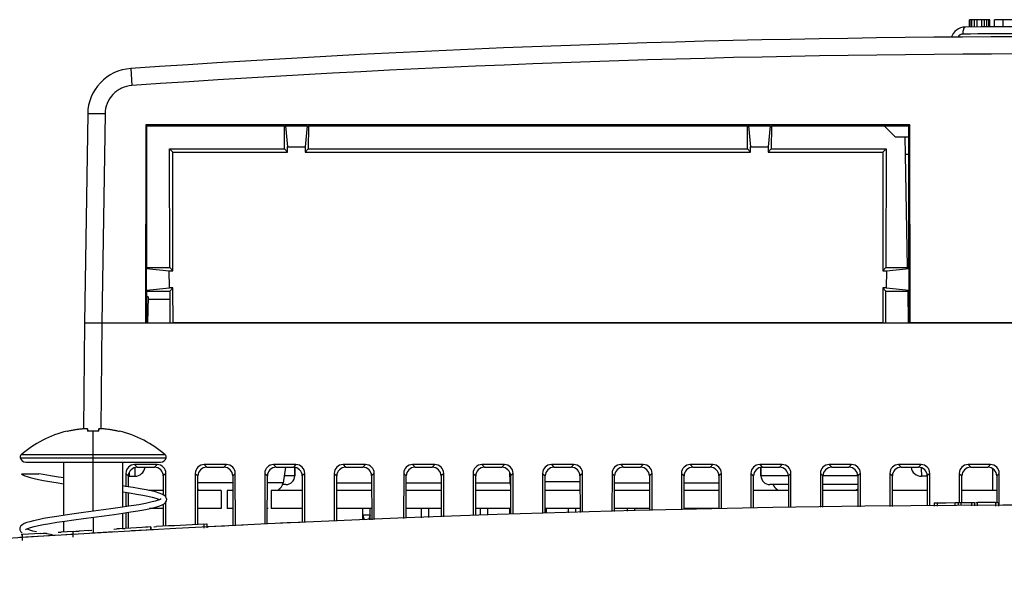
# Model space of a CAD drawing. Header units: inches. Extents: x 0 to 22, y 0 to 17.
# Tile 10 of 71: x 8.59 to 9.069, y 8.798 to 9.067. Entities that reach past the tile are written whole.
import ezdxf

# ---------------------------------------------------------------- set-up
doc = ezdxf.new("R2010")
doc.units = ezdxf.units.IN
doc.header["$LTSCALE"] = 1.21
doc.header["$MEASUREMENT"] = 0
doc.layers.get('0').update_dxf_attribs({"linetype": 'CONTINUOUS'})
for name, color, linetype in [('02___PRT_ALL_AXES', 7, 'CONTINUOUS'), ('03___PRT_ALL_CURVES', 7, 'CONTINUOUS'), ('DRAFT', 7, 'CONTINUOUS')]:
    doc.layers.add(name, color=color, linetype=linetype)

msp = doc.modelspace()

# ---------------------------------------------------------------- linework, layer by layer
at = {"color": 7, "linetype": 'Continuous'}
for p, q in [((9.051773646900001, 9.0629731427), (9.051773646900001, 9.0664602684)), ((9.052041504, 9.0629747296), (9.052041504, 9.0664618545)), ((9.052845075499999, 9.0629794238), (9.052845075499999, 9.066466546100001)), ((9.0541843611, 9.0629870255), (9.0541843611, 9.0664741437)), ((9.0555236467, 9.0629943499), (9.0555236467, 9.066481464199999)), ((9.0576665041, 9.0630054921), (9.0576665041, 9.0664926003)), ((9.0590057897, 9.0630120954), (9.0590057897, 9.066499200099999)), ((9.060077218, 9.0630171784), (9.060077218, 9.0665042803)), ((9.0611486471, 9.0630220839), (9.0611486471, 9.0665091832)), ((9.061684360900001, 9.06302447), (9.061684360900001, 9.0665115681)), ((9.0638272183, 9.0630335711), (9.0638272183, 9.066520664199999)), ((9.0681129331, 9.063049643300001), (9.0681129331, 9.066536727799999)), ((8.6441652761, 9.0428217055), (8.644752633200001, 9.0345382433)), ((8.623248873, 9.0207332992), (8.6216544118, 8.919235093)), ((8.6316842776, 9.0207332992), (8.623248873, 9.0207332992)), ((8.6316842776, 9.0207332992), (8.6300898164, 8.919235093)), ((9.0104663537, 9.0147684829), (9.0157072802, 9.0095275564)), ((9.0221988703, 9.0095275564), (9.0157072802, 9.0095275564)), ((9.0206942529, 9.0009561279), (9.020544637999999, 9.0095275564)), ((8.652588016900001, 8.9318077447), (8.6523686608, 8.919235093)), ((8.6631672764, 8.9305349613), (8.652588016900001, 8.9305349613)), ((8.621629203, 8.919235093), (8.6211796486, 8.8677212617)), ((8.621629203, 8.919235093), (9.5588224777, 8.919235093)), ((8.6300653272, 8.919235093), (8.629615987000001, 8.8677458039)), ((8.6132855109, 8.866579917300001), (8.6132854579, 8.8665036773)), ((8.6231275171, 8.8677340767), (8.6231279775, 8.8677288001)), ((8.6233425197, 8.8665147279), (8.6231275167, 8.8677340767)), ((8.6231279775, 8.8677288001), (8.6231279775, 8.8665036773)), ((8.6231279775, 8.8677288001), (8.6233374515, 8.8665406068)), ((8.625940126, 8.8275824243), (8.625940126, 8.8665799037)), ((8.628752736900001, 8.867734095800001), (8.628537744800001, 8.8665148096)), ((8.6285428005, 8.8665406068), (8.6287522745, 8.8677288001)), ((8.6287522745, 8.8665036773), (8.6287522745, 8.8677288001)), ((8.6385947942, 8.8665036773), (8.638594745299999, 8.8665799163)), ((8.5904683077, 8.8535705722), (8.661411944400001, 8.8535705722)), ((8.6609788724, 8.8550070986), (8.5909013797, 8.8550070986)), ((8.5931785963, 8.8515084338), (8.6587016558, 8.8515084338)), ((8.6115981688, 8.8256201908), (8.6115981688, 8.8515084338)), ((8.6402820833, 8.8295481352), (8.6402820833, 8.8515084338)), ((8.6418083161, 8.846024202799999), (8.6418034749, 8.8396833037)), ((8.6418083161, 8.846024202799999), (8.6430714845, 8.844761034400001)), ((8.643527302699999, 8.8446546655), (8.643527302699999, 8.8465911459)), ((8.646080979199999, 8.8502903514), (8.6473441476, 8.849027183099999)), ((8.6569800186, 8.8502903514), (8.646080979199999, 8.8502903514)), ((8.6462121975, 8.848787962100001), (8.6461591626, 8.8446546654)), ((8.6473441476, 8.849027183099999), (8.6557168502, 8.849027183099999)), ((8.6569800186, 8.8502903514), (8.6557168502, 8.849027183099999)), ((8.661252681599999, 8.846024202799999), (8.659989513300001, 8.844761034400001)), ((8.661261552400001, 8.834405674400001), (8.661252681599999, 8.846024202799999)), ((8.6755540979, 8.846024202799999), (8.6755351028, 8.8211453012)), ((8.6755540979, 8.846024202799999), (8.6768172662, 8.844761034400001)), ((8.679826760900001, 8.8502903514), (8.681089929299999, 8.849027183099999)), ((8.6907258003, 8.8502903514), (8.679826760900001, 8.8502903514)), ((8.681089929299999, 8.849027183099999), (8.689462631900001, 8.849027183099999)), ((8.6907258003, 8.8502903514), (8.689462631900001, 8.849027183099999)), ((8.694998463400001, 8.846024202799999), (8.693735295, 8.844761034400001)), ((8.6950179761, 8.8204672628), (8.694998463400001, 8.846024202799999)), ((8.7092998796, 8.846024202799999), (8.7092810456, 8.8213563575)), ((8.7092998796, 8.846024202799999), (8.7105630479, 8.844761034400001)), ((8.7135725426, 8.8502903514), (8.714835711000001, 8.849027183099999)), ((8.724471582, 8.8502903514), (8.7135725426, 8.8502903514)), ((8.714835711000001, 8.849027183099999), (8.7232084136, 8.849027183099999)), ((8.719316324, 8.849027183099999), (8.7181786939, 8.8414151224)), ((8.724471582, 8.8502903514), (8.7232084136, 8.849027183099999)), ((8.7239404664, 8.849014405), (8.7238674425, 8.8448308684)), ((8.7287442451, 8.846024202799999), (8.7274810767, 8.844761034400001)), ((8.7287624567, 8.8221714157), (8.7287442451, 8.846024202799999)), ((8.7430456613, 8.846024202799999), (8.743027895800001, 8.822755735)), ((8.7430456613, 8.846024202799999), (8.7443088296, 8.844761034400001)), ((8.7473183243, 8.8502903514), (8.7485814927, 8.849027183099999)), ((8.7582173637, 8.8502903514), (8.7473183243, 8.8502903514)), ((8.7485814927, 8.849027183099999), (8.756954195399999, 8.849027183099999)), ((8.7582173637, 8.8502903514), (8.756954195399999, 8.849027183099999)), ((8.7624900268, 8.846024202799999), (8.7612268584, 8.844761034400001)), ((8.762507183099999, 8.8235536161), (8.7624900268, 8.846024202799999)), ((8.776791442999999, 8.846024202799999), (8.7767747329, 8.824138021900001)), ((8.776791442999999, 8.846024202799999), (8.7780546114, 8.844761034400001)), ((8.7810641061, 8.8502903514), (8.7823272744, 8.849027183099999)), ((8.7919631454, 8.8502903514), (8.7810641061, 8.8502903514)), ((8.7823272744, 8.849027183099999), (8.790699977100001, 8.849027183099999)), ((8.7919631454, 8.8502903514), (8.790699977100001, 8.849027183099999)), ((8.7962358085, 8.846024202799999), (8.7949726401, 8.844761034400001)), ((8.7962519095, 8.8249358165), (8.7962358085, 8.846024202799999)), ((8.810537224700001, 8.846024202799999), (8.81052157, 8.8255203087)), ((8.810537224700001, 8.846024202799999), (8.811800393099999, 8.844761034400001)), ((8.8148098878, 8.8502903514), (8.8160730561, 8.849027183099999)), ((8.8257089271, 8.8502903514), (8.8148098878, 8.8502903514)), ((8.8160730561, 8.849027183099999), (8.8244457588, 8.849027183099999)), ((8.8257089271, 8.8502903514), (8.8244457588, 8.849027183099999)), ((8.8282448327, 8.8466177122), (8.8283258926, 8.8419737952)), ((8.8299815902, 8.846024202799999), (8.828718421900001, 8.844761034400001)), ((8.8299967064, 8.826225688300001), (8.8299815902, 8.846024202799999)), ((8.8442830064, 8.846024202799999), (8.8442681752, 8.8265989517)), ((8.8442830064, 8.846024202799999), (8.8455461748, 8.844761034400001)), ((8.8485556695, 8.8502903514), (8.8498188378, 8.849027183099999)), ((8.8594547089, 8.8502903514), (8.8485556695, 8.8502903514)), ((8.8498188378, 8.849027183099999), (8.8581915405, 8.849027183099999)), ((8.8594547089, 8.8502903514), (8.8581915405, 8.849027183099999)), ((8.863727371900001, 8.846024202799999), (8.8624642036, 8.844761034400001)), ((8.863741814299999, 8.8271082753), (8.863727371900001, 8.846024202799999)), ((8.8780287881, 8.846024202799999), (8.878014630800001, 8.8274815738)), ((8.8780287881, 8.846024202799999), (8.8792919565, 8.844761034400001)), ((8.8823014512, 8.8502903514), (8.8835646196, 8.849027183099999)), ((8.8932004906, 8.8502903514), (8.8823014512, 8.8502903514)), ((8.8835646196, 8.849027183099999), (8.8919373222, 8.849027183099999)), ((8.8932004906, 8.8502903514), (8.8919373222, 8.849027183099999)), ((8.8974731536, 8.846024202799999), (8.8962099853, 8.844761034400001)), ((8.8974869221, 8.8279908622), (8.8974731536, 8.846024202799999)), ((8.9117745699, 8.846024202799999), (8.9117610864, 8.828364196)), ((8.9117745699, 8.846024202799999), (8.9130377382, 8.844761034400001)), ((8.9160472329, 8.8502903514), (8.9173104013, 8.849027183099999)), ((8.9269462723, 8.8502903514), (8.9160472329, 8.8502903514)), ((8.9173104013, 8.849027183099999), (8.925683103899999, 8.849027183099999)), ((8.9269462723, 8.8502903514), (8.925683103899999, 8.849027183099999)), ((8.9312189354, 8.846024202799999), (8.929955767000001, 8.844761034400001)), ((8.93123203, 8.8288734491), (8.9312189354, 8.846024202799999)), ((8.945520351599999, 8.846024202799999), (8.945507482, 8.8291681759)), ((8.945520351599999, 8.846024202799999), (8.9467835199, 8.844761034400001)), ((8.9497930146, 8.8502903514), (8.951056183, 8.849027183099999)), ((8.960692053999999, 8.8502903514), (8.9497930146, 8.8502903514)), ((8.9503244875, 8.8490144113), (8.9503975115, 8.8448308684)), ((8.951056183, 8.849027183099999), (8.9594288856, 8.849027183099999)), ((8.960692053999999, 8.8502903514), (8.9594288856, 8.849027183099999)), ((8.9649647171, 8.846024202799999), (8.9637015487, 8.844761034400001)), ((8.9649774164, 8.8293911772), (8.9649647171, 8.846024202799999)), ((8.979266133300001, 8.846024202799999), (8.9792535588, 8.8295546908)), ((8.979266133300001, 8.846024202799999), (8.980529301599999, 8.844761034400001)), ((8.9835387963, 8.8502903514), (8.9848019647, 8.849027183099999)), ((8.994437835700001, 8.8502903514), (8.9835387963, 8.8502903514)), ((8.9848019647, 8.849027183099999), (8.9931746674, 8.849027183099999)), ((8.994437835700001, 8.8502903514), (8.9931746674, 8.849027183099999)), ((8.9987104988, 8.846024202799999), (8.9974473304, 8.844761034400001)), ((8.998722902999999, 8.8297776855), (8.9987104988, 8.846024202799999)), ((9.013011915, 8.846024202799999), (9.0129996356, 8.8299412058)), ((9.013011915, 8.846024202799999), (9.014275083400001, 8.844761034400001)), ((9.0172845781, 8.8502903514), (9.0185477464, 8.849027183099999)), ((9.0281836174, 8.8502903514), (9.0172845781, 8.8502903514)), ((9.0185477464, 8.849027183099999), (9.0269204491, 8.849027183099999)), ((9.0281836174, 8.8502903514), (9.0269204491, 8.849027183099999)), ((9.0282821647, 8.848623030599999), (9.0282952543, 8.8476579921)), ((9.0282952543, 8.8476579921), (9.0283256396, 8.845417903)), ((9.0324562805, 8.846024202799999), (9.0311931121, 8.844761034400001)), ((9.0324682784, 8.8303098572), (9.0324562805, 8.846024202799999)), ((9.0467576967, 8.846024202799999), (9.0467468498, 8.8318173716)), ((9.0467576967, 8.846024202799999), (9.0480208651, 8.844761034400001)), ((9.0510303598, 8.8502903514), (9.0522935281, 8.849027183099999)), ((9.0619293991, 8.8502903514), (9.0510303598, 8.8502903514)), ((9.0522935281, 8.849027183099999), (9.0606662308, 8.849027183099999)), ((9.0619293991, 8.8502903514), (9.0606662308, 8.849027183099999)), ((9.062832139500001, 8.8483504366), (9.062832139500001, 8.837762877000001)), ((9.0662020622, 8.846024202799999), (9.064938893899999, 8.844761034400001)), ((9.0662139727, 8.830424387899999), (9.0662020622, 8.846024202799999)), ((8.5910531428, 8.8458841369), (8.599540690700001, 8.8458841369)), ((8.6430674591, 8.8394887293), (8.6430714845, 8.844761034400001)), ((8.643527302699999, 8.8446546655), (8.6461591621, 8.8446546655)), ((8.659989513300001, 8.844761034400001), (8.6599965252, 8.8355771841)), ((8.6767992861, 8.821211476), (8.6768172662, 8.844761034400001)), ((8.6937378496, 8.841415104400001), (8.6768147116, 8.8414150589)), ((8.693735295, 8.844761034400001), (8.693753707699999, 8.820644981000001)), ((8.710545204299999, 8.8213902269), (8.7105630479, 8.844761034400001)), ((8.7181786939, 8.8414151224), (8.710560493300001, 8.8414151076)), ((8.7238674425, 8.8448308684), (8.7186891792, 8.8448308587)), ((8.7274810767, 8.844761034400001), (8.7274983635, 8.8221196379)), ((8.7442920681, 8.822807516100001), (8.7443088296, 8.844761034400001)), ((8.7612295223, 8.8412719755), (8.744306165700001, 8.8412719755)), ((8.7612268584, 8.844761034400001), (8.7612430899, 8.8235018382)), ((8.778038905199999, 8.824189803), (8.7780546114, 8.844761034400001)), ((8.794975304, 8.8412719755), (8.7780519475, 8.8412719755)), ((8.7949726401, 8.844761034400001), (8.7949878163, 8.8248840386)), ((8.8117857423, 8.8255720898), (8.811800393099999, 8.844761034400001)), ((8.8283258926, 8.8412719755), (8.8117977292, 8.8412719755)), ((8.8287205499, 8.8419737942), (8.8283258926, 8.8419737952)), ((8.828718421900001, 8.844761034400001), (8.8287325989, 8.8261926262)), ((8.845532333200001, 8.8266320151), (8.8455461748, 8.844761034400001)), ((8.8624663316, 8.8419737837), (8.845544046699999, 8.8419737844)), ((8.8624642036, 8.844761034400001), (8.8624777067, 8.827075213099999)), ((8.8792787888, 8.8275146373), (8.8792919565, 8.844761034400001)), ((8.896212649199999, 8.8412719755), (8.8792892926, 8.8412719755)), ((8.8962099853, 8.844761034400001), (8.8962228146, 8.8279578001)), ((8.9130252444, 8.8283972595), (8.9130377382, 8.844761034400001)), ((8.929958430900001, 8.8412719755), (8.9130350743, 8.8412719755)), ((8.929955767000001, 8.844761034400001), (8.9299679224, 8.828840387)), ((8.9467716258, 8.8291826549), (8.9467835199, 8.844761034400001)), ((8.9637015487, 8.8448308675), (8.9503975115, 8.8448308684)), ((8.9637015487, 8.844761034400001), (8.9637132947, 8.8293766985)), ((8.9805177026, 8.829569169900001), (8.980529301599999, 8.844761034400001)), ((8.9974334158, 8.844830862), (8.9805432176, 8.8448308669)), ((8.9974473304, 8.844761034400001), (8.9974587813, 8.8297632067)), ((9.0142637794, 8.8299556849), (9.014275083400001, 8.844761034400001)), ((9.0283256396, 8.845417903), (9.0283359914, 8.8446546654)), ((9.0311933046, 8.8446546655), (9.0283359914, 8.8446546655)), ((9.0311931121, 8.844761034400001), (9.031204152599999, 8.8303007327)), ((9.0480109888, 8.8318255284), (9.0480208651, 8.844761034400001)), ((9.064938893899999, 8.844761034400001), (9.064948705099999, 8.831910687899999)), ((8.6418012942, 8.8368272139), (8.641795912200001, 8.8297780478)), ((8.6430601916, 8.82997006), (8.6430652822, 8.8366375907)), ((8.7195823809, 8.8406199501), (8.7178560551, 8.8406199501)), ((8.9637047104, 8.8406199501), (8.9546825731, 8.8406199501)), ((8.9974504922, 8.8406199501), (8.9805261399, 8.8406199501)), ((8.6612722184, 8.82043585), (8.6612632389, 8.832196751)), ((9.034537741, 8.8317543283), (9.0352539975, 8.8317593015)), ((9.034537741, 8.8317543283), (9.034537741, 8.8300706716)), ((9.0352539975, 8.8317593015), (9.0359663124, 8.8317641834)), ((9.0359663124, 8.8317641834), (9.040338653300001, 8.8317927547)), ((9.0359663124, 8.8317641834), (9.0359663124, 8.830108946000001)), ((9.040338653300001, 8.8317927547), (9.0447108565, 8.8318189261)), ((9.0447108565, 8.8318189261), (9.046139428, 8.8318269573)), ((9.0447108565, 8.8303432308), (9.0447108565, 8.8318189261)), ((9.046139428, 8.8318269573), (9.0475679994, 8.8318347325)), ((9.046139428, 8.8318269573), (9.046139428, 8.8303815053)), ((9.0475679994, 8.8318347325), (9.0527120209, 8.8318606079)), ((9.0475679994, 8.8318347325), (9.0475679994, 8.8303914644)), ((9.0527120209, 8.8318606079), (9.0541405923, 8.8318672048)), ((9.0527120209, 8.8318606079), (9.0527120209, 8.8303008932)), ((9.0541405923, 8.8318672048), (9.0541405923, 8.8302757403)), ((9.0548568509, 8.831870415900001), (9.0555691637, 8.831873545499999)), ((9.0643137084, 8.8319067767), (9.0555691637, 8.831873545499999)), ((9.0555691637, 8.8302505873), (9.0555691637, 8.831873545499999)), ((9.0643137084, 8.8319067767), (9.0657422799, 8.8319112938)), ((9.0643137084, 8.8319067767), (9.0643137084, 8.8300966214)), ((9.0657422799, 8.8319112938), (9.0657422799, 8.8300714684)), ((8.6417937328, 8.8269236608), (8.6417878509, 8.8192197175)), ((8.6430520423, 8.8192965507), (8.6430580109, 8.8271139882)), ((8.6599999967, 8.8310302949), (8.6600081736, 8.820320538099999)), ((8.7569035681, 8.8235326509), (8.7569035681, 8.8289057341)), ((8.7604749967, 8.8235326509), (8.7604749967, 8.8289057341)), ((8.7854749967, 8.8244943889), (8.7854749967, 8.8289057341)), ((8.7890464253, 8.8246406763), (8.7890464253, 8.8289057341)), ((8.814046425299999, 8.8256755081), (8.814046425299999, 8.8289057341)), ((8.8176178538, 8.8258109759), (8.8176178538, 8.8289057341)), ((8.8283321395, 8.8261821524), (8.8283321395, 8.8289057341)), ((8.8461892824, 8.8266491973), (8.8461892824, 8.8289057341)), ((8.8569035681, 8.8269294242), (8.8569035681, 8.8289057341)), ((8.860474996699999, 8.827022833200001), (8.860474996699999, 8.8289057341)), ((8.8854749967, 8.8276766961), (8.8854749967, 8.8289057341)), ((8.8890464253, 8.827770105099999), (8.8890464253, 8.8289057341)), ((8.9140464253, 8.828423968), (8.9140464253, 8.8289057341)), ((8.9176178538, 8.8285173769), (8.9176178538, 8.8289057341)), ((8.6115981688, 8.8175541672), (8.6115981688, 8.822769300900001)), ((8.625940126, 8.824736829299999), (8.625940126, 8.816960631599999)), ((8.6402820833, 8.8192301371), (8.6402820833, 8.8266971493)), ((8.7265727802, 8.822214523), (8.7201297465, 8.8219173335)), ((8.7569035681, 8.8256755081), (8.7576178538, 8.8234771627)), ((8.7604749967, 8.8256755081), (8.7569035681, 8.8256755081)), ((8.7604749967, 8.8256755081), (8.759760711, 8.8234771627)), ((8.5929799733, 8.8186360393), (8.5934048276, 8.8189112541)), ((8.598436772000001, 8.8175545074), (8.5965809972, 8.8180094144)), ((8.6088843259, 8.8173903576), (8.6096003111, 8.817433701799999)), ((8.6096003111, 8.817433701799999), (8.6103128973, 8.817476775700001)), ((8.6162570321, 8.8178335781), (8.6103128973, 8.817476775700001)), ((8.6162570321, 8.8178335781), (8.6175159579, 8.8179085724)), ((8.6162570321, 8.8149713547), (8.6162570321, 8.8178335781)), ((8.6176856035, 8.8179186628), (8.6184015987, 8.8179612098)), ((8.6184015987, 8.8179612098), (8.6191141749, 8.8180034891)), ((8.6238047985, 8.8182801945), (8.6191141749, 8.8180034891)), ((8.6238047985, 8.8182801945), (8.625066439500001, 8.818354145)), ((8.625066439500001, 8.818354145), (8.6252333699, 8.8183639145)), ((8.6360991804, 8.817561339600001), (8.6253148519, 8.816937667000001)), ((8.6360236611, 8.8189879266), (8.6374462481, 8.8190690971)), ((8.6387833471, 8.8191451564), (8.6374462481, 8.8190690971)), ((8.640120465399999, 8.8192209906), (8.6387833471, 8.8191451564)), ((8.640120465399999, 8.8192209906), (8.6407018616, 8.819253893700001)), ((8.6407018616, 8.819253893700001), (8.6414780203, 8.8192977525)), ((8.6524902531, 8.8199118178), (8.6414780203, 8.8192977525)), ((8.653850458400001, 8.8199866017), (8.6513348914, 8.8198481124)), ((8.6524902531, 8.8199118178), (8.652561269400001, 8.819915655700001)), ((8.6540189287, 8.8185651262), (8.6526426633, 8.8184894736)), ((8.653850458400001, 8.8199866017), (8.6539214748, 8.8199904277)), ((8.653850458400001, 8.8199866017), (8.653850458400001, 8.8185554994)), ((8.653921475, 8.8199885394), (8.653921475, 8.8185595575)), ((8.6552693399, 8.8186336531), (8.6540189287, 8.8185651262)), ((8.6553444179, 8.82006847), (8.6555358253, 8.8200789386)), ((8.6555358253, 8.8200789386), (8.6567729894, 8.820146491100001)), ((8.6797595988, 8.8213664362), (8.6810413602, 8.8214324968)), ((8.6797595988, 8.8213664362), (8.6797595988, 8.819412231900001)), ((8.6810413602, 8.8214324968), (8.6811881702, 8.82144005)), ((8.6811881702, 8.82144005), (8.6811881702, 8.819511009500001)), ((8.6897692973, 8.8204464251), (8.6812632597, 8.8200134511)), ((8.7201297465, 8.8219173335), (8.716986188, 8.821770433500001)), ((8.5909309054, 8.8162822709), (8.591643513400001, 8.8163270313)), ((8.6003880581, 8.8168710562), (8.591643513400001, 8.8163270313)), ((8.591643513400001, 8.8134642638), (8.591643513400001, 8.8163270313)), ((8.6003880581, 8.8168710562), (8.6016412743, 8.816948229)), ((8.6016412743, 8.816948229), (8.6018166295, 8.8169590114)), ((8.6017482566, 8.8169548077), (8.6029867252, 8.8170308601)), ((8.603242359, 8.8165972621), (8.6018166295, 8.8168655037)), ((8.608972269, 8.815964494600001), (8.6019045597, 8.8155331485)), ((8.6029867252, 8.8170308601), (8.603176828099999, 8.817042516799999)), ((8.603176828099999, 8.817042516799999), (8.603176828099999, 8.8166095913)), ((8.606195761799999, 8.8160939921), (8.603242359, 8.8165972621))]:
    msp.add_line(p, q, dxfattribs=at)
for points in [[(8.5910531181, 8.8458841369), (8.5916922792, 8.8454062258), (8.5926407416, 8.8449152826), (8.5938612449, 8.8444447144), (8.595377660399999, 8.8439792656), (8.5971923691, 8.8435149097), (8.5993290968, 8.8430436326), (8.6018177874, 8.8425586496), (8.6046894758, 8.8420543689), (8.6079775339, 8.8415252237), (8.6115981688, 8.8409830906)], [(8.6115981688, 8.843838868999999), (8.6091261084, 8.8442031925), (8.6051354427, 8.844841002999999), (8.6015976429, 8.8454718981), (8.599540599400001, 8.8458841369)], [(8.6616543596, 8.8332948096), (8.661574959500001, 8.8338511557), (8.6610501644, 8.834779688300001), (8.6602706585, 8.8354323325), (8.6592581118, 8.8359673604), (8.657921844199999, 8.8364790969), (8.6562183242, 8.8369896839), (8.6541372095, 8.837503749), (8.6516720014, 8.8380249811), (8.6487854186, 8.838562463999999), (8.6454339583, 8.839124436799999), (8.64157737, 8.8397181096), (8.6402820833, 8.8399046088)], [(8.6402820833, 8.837055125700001), (8.6435877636, 8.836559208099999), (8.6469952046, 8.836007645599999), (8.6499795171, 8.8354763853), (8.6525396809, 8.8349641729), (8.6546696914, 8.834472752), (8.6563694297, 8.8340058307), (8.6576414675, 8.833571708), (8.658240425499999, 8.8333018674)], [(8.5934048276, 8.8189112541), (8.5942475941, 8.819289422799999), (8.59550872, 8.8197194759), (8.5971934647, 8.8201827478), (8.5993068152, 8.8206712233), (8.601855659, 8.8211821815), (8.6048434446, 8.8217148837), (8.6082743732, 8.8222706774), (8.612158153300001, 8.822853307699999), (8.6164962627, 8.8234669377), (8.6212552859, 8.8241134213), (8.6262617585, 8.8247796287), (8.6312728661, 8.8254468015), (8.6360491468, 8.8260966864), (8.6404036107, 8.826714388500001), (8.6442351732, 8.827291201), (8.6475708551, 8.827832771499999), (8.6504641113, 8.8283476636), (8.6529559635, 8.828842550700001), (8.6550711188, 8.829321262), (8.656837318, 8.8297886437), (8.6582870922, 8.8302527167), (8.659441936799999, 8.8307216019), (8.6603394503, 8.8312180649), (8.6610569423, 8.8318331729), (8.6615701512, 8.8327376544), (8.6616521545, 8.833295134)], [(8.658902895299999, 8.833685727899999), (8.6584252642, 8.8333816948), (8.6574521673, 8.8329614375), (8.655976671, 8.8324829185), (8.6539717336, 8.8319626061), (8.6513882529, 8.8314024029), (8.6481910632, 8.830803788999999), (8.6444332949, 8.8301785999), (8.6402284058, 8.829539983), (8.6357068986, 8.8288972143), (8.6309682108, 8.8282520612)], [(8.6309682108, 8.8282520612), (8.6212804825, 8.826962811), (8.6166258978, 8.8263324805), (8.6122792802, 8.8257214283), (8.6083412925, 8.8251361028), (8.6048482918, 8.824577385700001), (8.6017963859, 8.8240425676), (8.5991702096, 8.8235285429), (8.5969484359, 8.823031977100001), (8.595109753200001, 8.8225500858), (8.5936243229, 8.822077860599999), (8.5924503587, 8.821603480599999), (8.5915443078, 8.821103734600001), (8.5908267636, 8.8204902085), (8.5903156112, 8.819599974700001), (8.5902266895, 8.8190145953)], [(8.5902258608, 8.8190217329), (8.5902780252, 8.8185724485), (8.5907134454, 8.817680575), (8.591373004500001, 8.8170500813)], [(8.5965809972, 8.8180094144), (8.5951033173, 8.818441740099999), (8.5940100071, 8.8188397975), (8.5936432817, 8.8190182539)]]:
    msp.add_lwpolyline(points, dxfattribs=at)
for centre, radius, start, end in [((9.0902258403, 2.5951459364), 6.4714285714, 90.25269715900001, 90.34044436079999), ((9.0902258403, 2.5951459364), 6.4714285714, 90.14360684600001, 90.2337248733), ((9.049673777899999, 9.0558173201), 0.007142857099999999, 90.3595591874, 163.5808161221), ((9.0902258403, 2.5951459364), 6.4679415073, 86.0395430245, 90.3596269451), ((9.0902258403, 2.5902797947), 6.4679415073, 86.04570273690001, 93.95429726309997), ((9.048591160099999, 9.056695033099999), 0.0028704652, 90.30812566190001, 151.2979763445), ((9.0892860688, 2.5415219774), 6.518170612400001, 90.10659287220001, 90.35785288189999), ((9.0902324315, 2.5896966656), 6.4602207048, 86.0452149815, 93.95401541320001), ((8.6457432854, 9.0203799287), 0.0224971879, 93.95429726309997, 179.1), ((8.6259401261, 8.8146692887), 0.0534308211, 103.7004299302, 130.9786532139), ((8.625939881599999, 8.81465976), 0.0519201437, 86.8949018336, 93.1050981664), ((8.6259401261, 8.8146692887), 0.0534308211, 49.0213467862, 76.2995700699), ((8.591823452, 8.8539455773), 0.0014060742, 130.9786532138, 195.4682053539), ((8.5931785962, 8.8543205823), 0.0028121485, 195.4682053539, 270), ((8.6587016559, 8.8543205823), 0.0028121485, 270, 344.5317946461), ((8.6600568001, 8.8539455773), 0.0014060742, 344.5317946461, 49.0213467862), ((8.6461591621, 8.8496546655), 0.005, 269.9999999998, 352.4929477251), ((8.646163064, 8.8496552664), 0.005, 269.999879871, 352.486300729), ((9.0283359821, 8.8496551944), 0.005, 187.5128989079, 270.0001057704), ((8.643527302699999, 8.8496546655), 0.005, 264.6046886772, 270), ((8.7139400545, 8.8420485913), 0.0042857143, 297.1636647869, 351.4999993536), ((8.7195823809, 8.8449056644), 0.0042857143, 269.9999999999, 358.9999999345), ((8.8326109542, 8.8420485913), 0.0042857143, 181.0000000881, 207.6272198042), ((8.9546825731, 8.8449056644), 0.0042857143, 181.0000000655, 270.0000000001), ((8.6791100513, 8.8420485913), 0.0042857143, 236.7629170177, 242.837322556), ((8.9603248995, 8.8420485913), 0.0042857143, 200.0809178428, 242.837322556), ((8.9951549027, 8.8420485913), 0.0042857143, 270, 303.2307214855), ((9.0902258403, 0.8783406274), 7.9522003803, 84.84943664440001, 95.15056329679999), ((9.0894540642, 0.8845973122), 7.9473362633, 92.9549741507, 93.12092782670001)]:
    msp.add_arc(centre, radius, start, end, dxfattribs=at)
for centre, major_axis, ratio, start_param, end_param in [((8.6475872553, 8.9318076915), (0.0050007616, 5.32e-08), 0.0174603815, -1.858e-07, 0.4600729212), ((8.6461103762, 8.8459915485), (0.0032150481, -0.0028782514), 0.9931483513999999, 2.3043953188, 3.8675954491), ((8.6473735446, 8.8447283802), (0.0032150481, -0.0028782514), 0.9931483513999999, 2.3043953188, 3.8675954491), ((8.6556874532, 8.8447283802), (0.0032150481, 0.0028782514), 0.9931483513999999, -0.7260027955, 0.8371973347), ((8.6569506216, 8.8459915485), (0.0032150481, 0.0028782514), 0.9931483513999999, -0.7260027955, 0.8371973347), ((8.6798561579, 8.8459915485), (0.0032150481, -0.0028782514), 0.9931483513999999, 2.3043953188, 3.8675954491), ((8.6811193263, 8.8447283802), (0.0032150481, -0.0028782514), 0.9931483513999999, 2.3043953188, 3.8675954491), ((8.689433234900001, 8.8447283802), (0.0032150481, 0.0028782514), 0.9931483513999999, -0.7260027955, 0.8371973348), ((8.6906964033, 8.8459915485), (0.0032150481, 0.0028782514), 0.9931483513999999, -0.7260027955, 0.8371973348), ((8.7136019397, 8.8459915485), (0.0032150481, -0.0028782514), 0.9931483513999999, 2.3043953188, 3.8675954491), ((8.714865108, 8.8447283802), (0.0032150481, -0.0028782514), 0.9931483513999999, 2.3043953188, 3.8675954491), ((8.7231790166, 8.8447283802), (0.0032150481, 0.0028782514), 0.9931483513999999, -0.7260027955, 0.8371973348), ((8.724442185, 8.8459915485), (0.0032150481, 0.0028782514), 0.9931483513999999, -0.7260027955, 0.8371973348), ((8.7473477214, 8.8459915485), (0.0032150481, -0.0028782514), 0.9931483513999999, 2.3043953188, 3.8675954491), ((8.7486108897, 8.8447283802), (0.0032150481, -0.0028782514), 0.9931483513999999, 2.3043953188, 3.8675954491), ((8.7569247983, 8.8447283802), (0.0032150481, 0.0028782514), 0.9931483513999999, -0.7260027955, 0.8371973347), ((8.7581879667, 8.8459915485), (0.0032150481, 0.0028782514), 0.9931483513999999, -0.7260027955, 0.8371973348), ((8.7810935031, 8.8459915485), (0.0032150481, -0.0028782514), 0.9931483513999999, 2.3043953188, 3.8675954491), ((8.7823566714, 8.8447283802), (0.0032150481, -0.0028782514), 0.9931483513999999, 2.3043953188, 3.8675954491), ((8.7906705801, 8.8447283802), (0.0032150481, 0.0028782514), 0.9931483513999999, -0.7260027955, 0.8371973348), ((8.7919337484, 8.8459915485), (0.0032150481, 0.0028782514), 0.9931483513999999, -0.7260027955, 0.8371973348), ((8.8148392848, 8.8459915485), (0.0032150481, -0.0028782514), 0.9931483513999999, 2.3043953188, 3.8675954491), ((8.816102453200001, 8.8447283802), (0.0032150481, -0.0028782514), 0.9931483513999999, 2.3043953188, 3.8675954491), ((8.824416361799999, 8.8447283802), (0.0032150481, 0.0028782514), 0.9931483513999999, -0.7260027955, 0.8371973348), ((8.8256795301, 8.8459915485), (0.0032150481, 0.0028782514), 0.9931483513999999, -0.7260027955, 0.8371973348), ((8.8485850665, 8.8459915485), (0.0032150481, -0.0028782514), 0.9931483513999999, 2.3043953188, 3.8675954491), ((8.8498482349, 8.8447283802), (0.0032150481, -0.0028782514), 0.9931483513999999, 2.3043953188, 3.8675954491), ((8.8581621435, 8.8447283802), (0.0032150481, 0.0028782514), 0.9931483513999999, -0.7260027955, 0.8371973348), ((8.859425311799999, 8.8459915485), (0.0032150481, 0.0028782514), 0.9931483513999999, -0.7260027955, 0.8371973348), ((8.8823308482, 8.8459915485), (0.0032150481, -0.0028782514), 0.9931483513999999, 2.3043953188, 3.8675954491), ((8.8835940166, 8.8447283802), (0.0032150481, -0.0028782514), 0.9931483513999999, 2.3043953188, 3.8675954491), ((8.8919079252, 8.8447283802), (0.0032150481, 0.0028782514), 0.9931483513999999, -0.7260027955, 0.8371973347), ((8.8931710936, 8.8459915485), (0.0032150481, 0.0028782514), 0.9931483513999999, -0.7260027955, 0.8371973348), ((8.916076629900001, 8.8459915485), (0.0032150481, -0.0028782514), 0.9931483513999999, 2.3043953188, 3.8675954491), ((8.9173397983, 8.8447283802), (0.0032150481, -0.0028782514), 0.9931483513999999, 2.3043953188, 3.8675954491), ((8.9256537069, 8.8447283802), (0.0032150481, 0.0028782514), 0.9931483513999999, -0.7260027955, 0.8371973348), ((8.9269168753, 8.8459915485), (0.0032150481, 0.0028782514), 0.9931483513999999, -0.7260027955, 0.8371973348), ((8.9498224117, 8.8459915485), (0.0032150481, -0.0028782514), 0.9931483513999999, 2.3043953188, 3.8675954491), ((8.95108558, 8.8447283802), (0.0032150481, -0.0028782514), 0.9931483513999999, 2.3043953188, 3.8675954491), ((8.9593994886, 8.8447283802), (0.0032150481, 0.0028782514), 0.9931483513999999, -0.7260027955, 0.8371973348), ((8.960662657, 8.8459915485), (0.0032150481, 0.0028782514), 0.9931483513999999, -0.7260027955, 0.8371973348), ((8.9835681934, 8.8459915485), (0.0032150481, -0.0028782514), 0.9931483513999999, 2.3043953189, 3.8675954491), ((8.9848313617, 8.8447283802), (0.0032150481, -0.0028782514), 0.9931483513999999, 2.3043953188, 3.8675954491), ((8.9931452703, 8.8447283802), (0.0032150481, 0.0028782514), 0.9931483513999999, -0.7260027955, 0.8371973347), ((8.9944084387, 8.8459915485), (0.0032150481, 0.0028782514), 0.9931483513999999, -0.7260027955, 0.8371973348), ((9.0173139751, 8.8459915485), (0.0032150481, -0.0028782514), 0.9931483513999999, 2.3043953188, 3.8675954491), ((9.0185771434, 8.8447283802), (0.0032150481, -0.0028782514), 0.9931483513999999, 2.3043953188, 3.8675954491), ((9.0268910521, 8.8447283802), (0.0032150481, 0.0028782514), 0.9931483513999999, -0.7260027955, 0.8371973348), ((9.0281542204, 8.8459915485), (0.0032150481, 0.0028782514), 0.9931483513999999, -0.7260027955, 0.8371973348), ((9.051059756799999, 8.8459915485), (0.0032150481, -0.0028782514), 0.9931483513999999, 2.3043953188, 3.8675954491), ((9.0523229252, 8.8447283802), (0.0032150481, -0.0028782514), 0.9931483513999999, 2.3043953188, 3.8675954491), ((9.0606368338, 8.8447283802), (0.0032150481, 0.0028782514), 0.9931483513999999, -0.7260027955, 0.8371973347), ((9.0619000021, 8.8459915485), (0.0032150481, 0.0028782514), 0.9931483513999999, -0.7260027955, 0.8371973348)]:
    msp.add_ellipse(centre, major_axis=major_axis, ratio=ratio, start_param=start_param, end_param=end_param, dxfattribs=at)
for points, knots in [([(9.0485757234, 9.0595654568), (9.0485976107, 9.0600154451), (9.048674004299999, 9.0608369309), (9.048859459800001, 9.0617882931), (9.0490774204, 9.0623896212), (9.049257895, 9.062741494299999), (9.049481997, 9.062959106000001), (9.0496289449, 9.062960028)], [0, 0, 0, 0, 0.3661983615, 0.669122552, 0.787216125, 0.8805533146, 1, 1, 1, 1]), ([(8.644762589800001, 9.0345401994), (8.6430362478, 9.0344187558), (8.6395960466, 9.0335220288), (8.6352993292, 9.0304059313), (8.6324195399, 9.025947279), (8.6317116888, 9.0224634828), (8.6316842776, 9.0207332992)], [0, 0, 0, 0, 0.2500323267, 0.500019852, 0.7499976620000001, 1, 1, 1, 1]), ([(8.6132854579, 8.8665036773), (8.6129965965, 8.866433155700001), (8.6144221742, 8.866776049), (8.6149541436, 8.8668828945), (8.6159203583, 8.867080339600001), (8.6170615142, 8.867287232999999), (8.6185464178, 8.8675217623), (8.6197240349, 8.8676660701), (8.620315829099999, 8.8677288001)], [0, 0, 0, 0, 0.1249097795, 0.2500045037, 0.3750065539, 0.5000087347, 0.7500043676, 1, 1, 1, 1]), ([(8.620315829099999, 8.8677288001), (8.6199633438, 8.8676914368), (8.621325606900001, 8.867825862), (8.621813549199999, 8.8678416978), (8.6222594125, 8.8678535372), (8.6225983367, 8.8678488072), (8.622868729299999, 8.8678274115), (8.6230276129, 8.8678026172), (8.6231228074, 8.867760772), (8.6231275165, 8.8677340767)], [0, 0, 0, 0, 0.3745986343, 0.5438423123, 0.69282557, 0.8164896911, 0.9104419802, 0.9713524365, 1, 1, 1, 1]), ([(8.6287522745, 8.8677288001), (8.6287522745, 8.8677286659), (8.6287547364, 8.8677276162), (8.6287532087, 8.8677321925), (8.6287535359, 8.8677340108)], [0, 0, 0, 0, 0.0677323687, 1, 1, 1, 1]), ([(8.6287535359, 8.8677340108), (8.6287586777, 8.8677625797), (8.6288588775, 8.8678041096), (8.629020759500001, 8.867828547), (8.6292921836, 8.867849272), (8.6297950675, 8.8678546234), (8.630565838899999, 8.8678220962), (8.6312144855, 8.8677658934), (8.631564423, 8.8677288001)], [0, 0, 0, 0, 0.0306870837, 0.0927760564, 0.1873721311, 0.3111249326, 0.6279873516, 1, 1, 1, 1]), ([(8.631564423, 8.8677288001), (8.631268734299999, 8.8677601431), (8.632726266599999, 8.8676006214), (8.6332630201, 8.867521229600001), (8.6342390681, 8.8673802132), (8.6353829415, 8.867188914), (8.6368596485, 8.8669073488), (8.6380166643, 8.86664482), (8.6385947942, 8.8665036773)], [0, 0, 0, 0, 0.1249097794, 0.2500045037, 0.3750065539, 0.5000087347, 0.7500043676, 1, 1, 1, 1])]:
    msp.add_open_spline(points, degree=3, knots=knots, dxfattribs=at)
for points in [[(8.6233374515, 8.8665406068), (8.6233389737, 8.8665319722), (8.623340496, 8.8665233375), (8.6233420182, 8.8665147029)], [(8.628538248, 8.8665147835), (8.6285397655, 8.8665233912), (8.628541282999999, 8.866531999), (8.6285428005, 8.8665406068)]]:
    msp.add_open_spline(points, degree=3, dxfattribs=at)
at = {"layer": '02___PRT_ALL_AXES', "color": 7, "linetype": 'Continuous'}
for p, q in [((8.659994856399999, 8.837762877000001), (8.652911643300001, 8.837762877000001)), ((8.6881250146, 8.837762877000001), (8.676811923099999, 8.837762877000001)), ((8.6881250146, 8.837762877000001), (8.6881250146, 8.8289057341)), ((8.6909678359, 8.837762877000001), (8.6909678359, 8.8289057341)), ((8.6937406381, 8.837762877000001), (8.6909678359, 8.837762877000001)), ((8.7123964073, 8.837762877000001), (8.7123964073, 8.8289057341)), ((8.7274864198, 8.837762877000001), (8.7123964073, 8.837762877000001)), ((8.7612322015, 8.837762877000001), (8.7443034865, 8.837762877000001)), ((8.7949779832, 8.837762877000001), (8.7780492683, 8.837762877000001)), ((8.828723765, 8.837762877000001), (8.81179505, 8.837762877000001)), ((8.8624695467, 8.837762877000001), (8.8455408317, 8.837762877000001)), ((8.8962153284, 8.837762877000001), (8.8792866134, 8.837762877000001)), ((8.9299611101, 8.837762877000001), (8.9130323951, 8.837762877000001)), ((8.9637068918, 8.837762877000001), (8.946778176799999, 8.837762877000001)), ((8.9974526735, 8.837762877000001), (8.980523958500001, 8.837762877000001)), ((9.0311984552, 8.837762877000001), (9.0142697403, 8.837762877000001)), ((9.064944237, 8.837762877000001), (9.048015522, 8.837762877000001)), ((8.660001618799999, 8.8289057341), (8.6532351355, 8.8289057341)), ((8.6881250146, 8.8289057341), (8.6768051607, 8.8289057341)), ((8.6937474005, 8.8289057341), (8.6909678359, 8.8289057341)), ((8.7109749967, 8.8289057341), (8.7105509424, 8.8289057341)), ((8.7274931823, 8.8289057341), (8.7123964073, 8.8289057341)), ((8.761238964, 8.8289057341), (8.7442967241, 8.8289057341)), ((8.7949847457, 8.8289057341), (8.7780425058, 8.8289057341)), ((8.8287305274, 8.8289057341), (8.8117882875, 8.8289057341)), ((8.8624763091, 8.8289057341), (8.8455340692, 8.8289057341)), ((8.8962220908, 8.8289057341), (8.8792798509, 8.8289057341)), ((8.9299678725, 8.8289057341), (8.9130256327, 8.8289057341))]:
    msp.add_line(p, q, dxfattribs=at)
at = {"layer": '03___PRT_ALL_CURVES', "color": 4, "linetype": 'Continuous'}
for p, q in [((8.6360999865, 8.8175613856), (8.6253156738, 8.8169377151)), ((8.6552667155, 8.8186335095), (8.6444986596, 8.8180368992)), ((8.6987972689, 8.820895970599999), (8.681260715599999, 8.8200133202)), ((8.610400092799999, 8.8160508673), (8.5903022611, 8.8148113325)), ((8.6173588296, 8.8164681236), (8.610400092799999, 8.8160508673))]:
    msp.add_line(p, q, dxfattribs=at)
at = {"layer": 'DRAFT', "color": 7, "linetype": 'Continuous'}
for p, q in [((8.6514531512, 9.0153846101), (8.651400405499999, 8.919235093)), ((8.6514531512, 9.0153846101), (8.6520692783, 9.0147684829)), ((9.0228118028, 9.0153846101), (8.6514531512, 9.0153846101)), ((8.6520273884, 8.9460451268), (8.6520692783, 9.0147684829)), ((8.7188226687, 9.0147684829), (8.6520692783, 9.0147684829)), ((8.7188226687, 9.0147684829), (8.7193830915, 9.0149921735)), ((8.7188394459, 9.003782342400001), (8.7188226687, 9.0147684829)), ((8.7193830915, 9.0149921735), (8.7203808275, 9.0048007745)), ((8.7193830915, 9.0149921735), (8.729909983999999, 9.0149921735)), ((8.729909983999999, 9.0149921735), (8.7289122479, 9.0048007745)), ((8.729909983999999, 9.0149921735), (8.7304704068, 9.0147684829)), ((8.7304704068, 9.0147684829), (8.730453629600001, 9.003782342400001)), ((8.9437945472, 9.0147684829), (8.7304704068, 9.0147684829)), ((8.9437945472, 9.0147684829), (8.94435497, 9.0149921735)), ((8.9438113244, 9.003782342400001), (8.9437945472, 9.0147684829)), ((8.94435497, 9.0149921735), (8.9453527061, 9.0048007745)), ((8.94435497, 9.0149921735), (8.9548818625, 9.0149921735)), ((8.9548818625, 9.0149921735), (8.9538841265, 9.0048007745)), ((8.9548818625, 9.0149921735), (8.9554422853, 9.0147684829)), ((8.9554422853, 9.0147684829), (8.955425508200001, 9.003782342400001)), ((9.0221956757, 9.0147684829), (8.9554422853, 9.0147684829)), ((9.0228118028, 9.0153846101), (9.0221956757, 9.0147684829)), ((9.0222375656, 8.9460451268), (9.0221956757, 9.0147684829)), ((9.0228645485, 8.919235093), (9.0228118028, 9.0153846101)), ((8.7203843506, 9.0022374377), (8.7203808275, 9.0048007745)), ((8.7203808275, 9.0048007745), (8.7289122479, 9.0048007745)), ((8.7289122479, 9.0048007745), (8.7289087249, 9.0022374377)), ((8.9453562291, 9.0022374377), (8.9453527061, 9.0048007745)), ((8.9453527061, 9.0048007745), (8.9538841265, 9.0048007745)), ((8.9538841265, 9.0048007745), (8.9538806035, 9.0022374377)), ((8.663143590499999, 8.9460451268), (8.663055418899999, 9.003782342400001)), ((8.663055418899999, 9.003782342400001), (8.6646003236, 9.0022374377)), ((8.663055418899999, 9.003782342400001), (8.7188394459, 9.003782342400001)), ((8.664679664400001, 8.944509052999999), (8.6646003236, 9.0022374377)), ((8.6646003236, 9.0022374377), (8.7203843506, 9.0022374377)), ((8.7188394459, 9.003782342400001), (8.7203843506, 9.0022374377)), ((8.730453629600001, 9.003782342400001), (8.7289087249, 9.0022374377)), ((8.7289087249, 9.0022374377), (8.9453562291, 9.0022374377)), ((8.730453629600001, 9.003782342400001), (8.9438113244, 9.003782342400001)), ((8.9438113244, 9.003782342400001), (8.9453562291, 9.0022374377)), ((8.955425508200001, 9.003782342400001), (8.9538806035, 9.0022374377)), ((8.9538806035, 9.0022374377), (9.0096646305, 9.0022374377)), ((8.955425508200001, 9.003782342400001), (9.011209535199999, 9.003782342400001)), ((9.0096646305, 9.0022374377), (9.0095852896, 8.944509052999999)), ((9.011209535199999, 9.003782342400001), (9.0096646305, 9.0022374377)), ((9.011209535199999, 9.003782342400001), (9.011121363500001, 8.9460451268)), ((9.0216529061, 8.946034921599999), (9.0206942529, 9.0009561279)), ((9.0222040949, 9.0009561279), (9.0206942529, 9.0009561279)), ((8.6520273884, 8.9460451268), (8.6518455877, 8.945589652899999)), ((8.6518455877, 8.9350627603), (8.6518455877, 8.945589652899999)), ((8.6518455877, 8.945589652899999), (8.6628834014, 8.944509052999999)), ((8.6520273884, 8.9460451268), (8.663143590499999, 8.9460451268)), ((8.6630006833, 8.9361548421), (8.6628834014, 8.944509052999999)), ((8.6628834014, 8.944509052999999), (8.664679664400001, 8.944509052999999)), ((8.663143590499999, 8.9460451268), (8.664679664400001, 8.944509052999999)), ((9.011121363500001, 8.9460451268), (9.0095852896, 8.944509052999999)), ((9.0095852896, 8.944509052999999), (9.0113815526, 8.944509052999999)), ((9.011121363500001, 8.9460451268), (9.0222375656, 8.9460451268)), ((9.0113815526, 8.944509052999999), (9.0112642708, 8.9361548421)), ((9.0113815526, 8.944509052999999), (9.0224193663, 8.945589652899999)), ((9.0222375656, 8.9460451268), (9.0224193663, 8.945589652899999)), ((9.0224193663, 8.9350627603), (9.0224193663, 8.945589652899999)), ((8.6518455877, 8.9350627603), (8.6630006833, 8.9361548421)), ((8.6520204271, 8.9346247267), (8.6518455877, 8.9350627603)), ((8.6520110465, 8.919235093), (8.6520204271, 8.9346247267)), ((8.6520204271, 8.9346247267), (8.6631610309, 8.9346247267)), ((8.6646911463, 8.9361548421), (8.6630006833, 8.9361548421)), ((8.6631610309, 8.9346247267), (8.6646911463, 8.9361548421)), ((8.6631610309, 8.9346247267), (8.663184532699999, 8.919235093)), ((8.6647144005, 8.919235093), (8.6646911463, 8.9361548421)), ((9.009573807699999, 8.9361548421), (9.0095505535, 8.919235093)), ((9.0111039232, 8.9346247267), (9.009573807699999, 8.9361548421)), ((9.0112642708, 8.9361548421), (9.009573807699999, 8.9361548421)), ((9.011080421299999, 8.919235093), (9.0111039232, 8.9346247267)), ((9.0111039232, 8.9346247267), (9.0222445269, 8.9346247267)), ((9.0112642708, 8.9361548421), (9.0224193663, 8.9350627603)), ((9.0221206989, 8.919235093), (9.0218521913, 8.934617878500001)), ((9.0224193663, 8.9350627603), (9.0222445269, 8.9346247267)), ((9.0222539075, 8.919235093), (9.0222445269, 8.9346247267)), ((9.0095505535, 8.919235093), (8.6647144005, 8.919235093)), ((9.133488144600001, 8.919235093), (9.0228645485, 8.919235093)), ((8.7238674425, 8.8448308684), (8.7239404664, 8.849014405)), ((8.8282448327, 8.8466177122), (8.8283258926, 8.8419737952)), ((8.9503975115, 8.8448308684), (8.9503244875, 8.8490144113))]:
    msp.add_line(p, q, dxfattribs=at)

doc.saveas('drawing.dxf')
